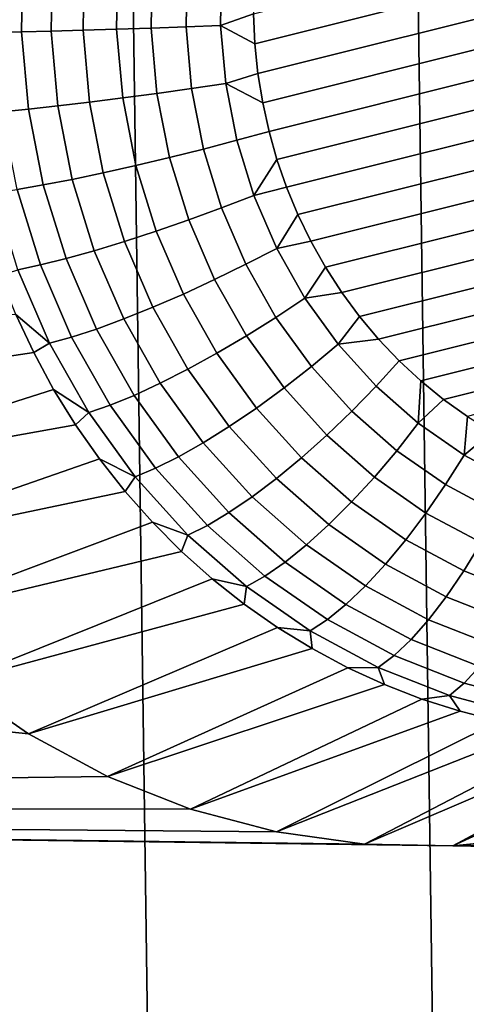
# Model space of a CAD drawing. Header units: metres. Extents: x -22 to 239, y -22 to 22.
# Tile 174 of 256: x 211.397 to 211.933, y -3.918 to -2.736. Entities that reach past the tile are written whole.
import ezdxf

# ---------------------------------------------------------------- set-up
doc = ezdxf.new("R2010")
doc.units = ezdxf.units.M
doc.layers.add('solid_10_151_033_XXX', color=7, linetype='CONTINUOUS')

msp = doc.modelspace()

# ---------------------------------------------------------------- linework, layer by layer
at = {"layer": 'solid_10_151_033_XXX'}
for points in [[(211.666092, -12.278622, 228.798355), (211.322037, 12.42083, 228.673126), (210.974304, 12.552074, 228.54657), (211.322037, -12.42083, 228.673126)], [(212.00592, -12.125679, 228.922043), (211.666092, 12.278622, 228.798355), (211.322037, 12.42083, 228.673126), (211.666092, -12.278622, 228.798355)], [(212.341324, -11.96209, 229.044113), (212.00592, 12.125679, 228.922043), (211.666092, 12.278622, 228.798355), (212.00592, -12.125679, 228.922043)], [(212.729401, -2.502473, 183.212891), (211.67894, -2.765326, 182.830551), (211.677353, -2.729249, 182.829971), (212.715836, -2.469661, 183.207947)], [(212.740952, -2.535803, 183.217087), (211.682617, -2.800959, 182.831894), (211.67894, -2.765326, 182.830551), (212.729401, -2.502473, 183.212891)], [(212.750488, -2.56957, 183.220566), (211.688263, -2.835971, 182.833939), (211.682617, -2.800959, 182.831894), (212.740952, -2.535803, 183.217087)], [(212.758102, -2.603888, 183.223328), (211.695877, -2.870288, 182.836716), (211.688263, -2.835971, 182.833939), (212.750488, -2.56957, 183.220566)], [(212.763748, -2.638899, 183.225388), (211.705414, -2.904056, 182.840179), (211.695877, -2.870288, 182.836716), (212.758102, -2.603888, 183.223328)], [(212.767426, -2.674533, 183.22673), (211.716965, -2.937386, 182.844391), (211.705414, -2.904056, 182.840179), (212.763748, -2.638899, 183.225388)], [(211.400589, -2.657933, 182.869888), (211.398941, -2.750949, 182.869293), (211.366867, -2.751733, 182.896225), (211.36853, -2.656367, 182.896835)], [(211.43605, -2.659861, 182.847672), (211.434464, -2.749985, 182.847107), (211.398941, -2.750949, 182.869293), (211.400589, -2.657933, 182.869888)], [(211.474258, -2.662114, 182.830627), (211.472733, -2.748857, 182.830078), (211.434464, -2.749985, 182.847107), (211.43605, -2.659861, 182.847672)], [(211.51445, -2.664648, 182.819077), (211.512985, -2.747589, 182.818542), (211.472733, -2.748857, 182.830078), (211.474258, -2.662114, 182.830627)], [(211.555847, -2.667414, 182.813232), (211.554459, -2.746205, 182.812729), (211.512985, -2.747589, 182.818542), (211.51445, -2.664648, 182.819077)], [(211.597626, -2.670357, 182.813232), (211.596329, -2.744733, 182.812759), (211.554459, -2.746205, 182.812729), (211.555847, -2.667414, 182.813232)], [(211.639008, -2.67342, 182.819077), (211.637787, -2.7432, 182.818619), (211.596329, -2.744733, 182.812759), (211.597626, -2.670357, 182.813232)], [(211.677872, -2.69294, 182.830154), (211.677353, -2.729249, 182.829971), (211.637787, -2.7432, 182.818619), (211.639008, -2.67342, 182.819077)], [(212.769028, -2.71061, 183.22731), (211.73053, -2.970198, 182.849319), (211.716965, -2.937386, 182.844391), (212.767426, -2.674533, 183.22673)], [(212.768494, -2.746919, 183.227112), (211.746094, -3.002293, 182.854996), (211.73053, -2.970198, 182.849319), (212.769028, -2.71061, 183.22731)], [(211.677353, -2.729249, 182.829971), (211.67894, -2.765326, 182.830551), (211.637787, -2.7432, 182.818619)], [(211.398941, -2.750949, 182.869293), (211.407104, -2.843576, 182.872269), (211.375229, -2.846699, 182.899277), (211.366867, -2.751733, 182.896225)], [(211.434464, -2.749985, 182.847107), (211.442383, -2.83973, 182.849976), (211.407104, -2.843576, 182.872269), (211.398941, -2.750949, 182.869293)], [(211.472733, -2.748857, 182.830078), (211.480347, -2.835236, 182.83284), (211.442383, -2.83973, 182.849976), (211.434464, -2.749985, 182.847107)], [(211.512985, -2.747589, 182.818542), (211.520264, -2.830182, 182.821182), (211.480347, -2.835236, 182.83284), (211.472733, -2.748857, 182.830078)], [(211.554459, -2.746205, 182.812729), (211.561371, -2.824667, 182.815247), (211.520264, -2.830182, 182.821182), (211.512985, -2.747589, 182.818542)], [(211.596329, -2.744733, 182.812759), (211.602844, -2.818797, 182.81514), (211.561371, -2.824667, 182.815247), (211.554459, -2.746205, 182.812729)], [(211.637787, -2.7432, 182.818619), (211.643906, -2.812688, 182.820847), (211.602844, -2.818797, 182.81514), (211.596329, -2.744733, 182.812759)], [(211.67894, -2.765326, 182.830551), (211.682617, -2.800959, 182.831894), (211.643906, -2.812688, 182.820847), (211.637787, -2.7432, 182.818619)], [(212.765839, -2.783314, 183.226151), (211.763611, -3.033459, 182.861359), (211.746094, -3.002293, 182.854996), (212.768494, -2.746919, 183.227112)], [(212.761002, -2.819613, 183.22438), (211.78302, -3.063559, 182.868423), (211.763611, -3.033459, 182.861359), (212.765839, -2.783314, 183.226151)], [(211.682617, -2.800959, 182.831894), (211.688263, -2.835971, 182.833939), (211.643906, -2.812688, 182.820847)], [(211.643906, -2.812688, 182.820847), (211.657303, -2.881009, 182.825729), (211.617126, -2.891618, 182.820328), (211.602844, -2.818797, 182.81514)], [(211.688263, -2.835971, 182.833939), (211.695877, -2.870288, 182.836716), (211.657303, -2.881009, 182.825729), (211.643906, -2.812688, 182.820847)], [(211.561371, -2.824667, 182.815247), (211.576492, -2.90181, 182.820755), (211.536194, -2.911388, 182.826981), (211.520264, -2.830182, 182.821182)], [(211.602844, -2.818797, 182.81514), (211.617126, -2.891618, 182.820328), (211.576492, -2.90181, 182.820755), (211.561371, -2.824667, 182.815247)], [(212.753998, -2.855579, 183.221832), (211.80426, -3.092422, 182.87616), (211.78302, -3.063559, 182.868423), (212.761002, -2.819613, 183.22438)], [(211.480347, -2.835236, 182.83284), (211.496994, -2.920165, 182.838898), (211.459671, -2.927969, 182.856277), (211.442383, -2.83973, 182.849976)], [(211.520264, -2.830182, 182.821182), (211.536194, -2.911388, 182.826981), (211.496994, -2.920165, 182.838898), (211.480347, -2.835236, 182.83284)], [(211.407104, -2.843576, 182.872269), (211.424973, -2.934648, 182.878769), (211.393539, -2.940071, 182.90593), (211.375229, -2.846699, 182.899277)], [(211.442383, -2.83973, 182.849976), (211.459671, -2.927969, 182.856277), (211.424973, -2.934648, 182.878769), (211.407104, -2.843576, 182.872269)], [(212.744873, -2.891058, 183.218521), (211.827225, -3.119846, 182.884521), (211.80426, -3.092422, 182.87616), (212.753998, -2.855579, 183.221832)], [(211.677795, -2.947304, 182.833191), (211.657303, -2.881009, 182.825729), (211.695877, -2.870288, 182.836716), (211.705414, -2.904056, 182.840179)], [(211.638977, -2.962279, 182.828293), (211.617126, -2.891618, 182.820328), (211.657303, -2.881009, 182.825729), (211.677795, -2.947304, 182.833191)], [(211.59964, -2.976667, 182.829178), (211.576492, -2.90181, 182.820755), (211.617126, -2.891618, 182.820328), (211.638977, -2.962279, 182.828293)], [(212.733643, -2.925877, 183.214432), (211.851791, -3.145714, 182.893463), (211.827225, -3.119846, 182.884521), (212.744873, -2.891058, 183.218521)], [(211.560547, -2.990187, 182.835846), (211.536194, -2.911388, 182.826981), (211.576492, -2.90181, 182.820755), (211.59964, -2.976667, 182.829178)], [(211.677795, -2.947304, 182.833191), (211.705414, -2.904056, 182.840179), (211.716965, -2.937386, 182.844391)], [(211.522476, -3.002576, 182.848175), (211.496994, -2.920165, 182.838898), (211.536194, -2.911388, 182.826981), (211.560547, -2.990187, 182.835846)], [(211.452286, -3.023019, 182.888718), (211.424973, -2.934648, 182.878769), (211.459671, -2.927969, 182.856277), (211.486145, -3.013591, 182.865906)], [(211.486145, -3.013591, 182.865906), (211.459671, -2.927969, 182.856277), (211.496994, -2.920165, 182.838898), (211.522476, -3.002576, 182.848175)], [(212.720383, -2.959806, 183.209595), (211.877884, -3.169891, 182.902954), (211.851791, -3.145714, 182.893463), (212.733643, -2.925877, 183.214432)], [(211.394531, -3.03641, 182.947632), (211.365997, -2.944134, 182.937241), (211.393539, -2.940071, 182.90593), (211.421555, -3.030675, 182.916122)], [(211.421555, -3.030675, 182.916122), (211.393539, -2.940071, 182.90593), (211.424973, -2.934648, 182.878769), (211.452286, -3.023019, 182.888718)], [(211.705139, -3.01074, 182.84314), (211.677795, -2.947304, 182.833191), (211.716965, -2.937386, 182.844391), (211.73053, -2.970198, 182.849319)], [(211.677795, -2.947304, 182.833191), (211.705139, -3.01074, 182.84314), (211.668121, -3.029893, 182.838898), (211.638977, -2.962279, 182.828293)], [(211.638977, -2.962279, 182.828293), (211.668121, -3.029893, 182.838898), (211.630524, -3.048295, 182.840424), (211.59964, -2.976667, 182.829178)], [(212.705154, -2.992729, 183.204056), (211.905304, -3.192222, 182.912933), (211.877884, -3.169891, 182.902954), (212.720383, -2.959806, 183.209595)], [(211.59964, -2.976667, 182.829178), (211.630524, -3.048295, 182.840424), (211.593063, -3.065587, 182.847687), (211.560547, -2.990187, 182.835846)], [(211.705139, -3.01074, 182.84314), (211.73053, -2.970198, 182.849319), (211.746094, -3.002293, 182.854996)], [(211.560547, -2.990187, 182.835846), (211.593063, -3.065587, 182.847687), (211.556473, -3.081432, 182.86055), (211.522476, -3.002576, 182.848175)], [(211.738998, -3.070519, 182.855469), (211.705139, -3.01074, 182.84314), (211.746094, -3.002293, 182.854996), (211.763611, -3.033459, 182.861359)], [(212.705154, -2.992729, 183.204056), (211.93396, -3.212635, 182.92337), (211.905304, -3.192222, 182.912933)], [(211.486145, -3.013591, 182.865906), (211.521469, -3.095521, 182.878769), (211.488739, -3.107579, 182.901978), (211.452286, -3.023019, 182.888718)], [(211.522476, -3.002576, 182.848175), (211.556473, -3.081432, 182.86055), (211.521469, -3.095521, 182.878769), (211.486145, -3.013591, 182.865906)], [(211.705139, -3.01074, 182.84314), (211.738998, -3.070519, 182.855469), (211.704208, -3.093609, 182.85202), (211.668121, -3.029893, 182.838898)], [(211.452286, -3.023019, 182.888718), (211.488739, -3.107579, 182.901978), (211.458923, -3.117371, 182.929733), (211.421555, -3.030675, 182.916122)], [(211.394531, -3.03641, 182.947632), (211.432602, -3.124706, 182.961487), (211.392014, -3.090306, 182.989929), (211.373047, -3.043496, 182.983032)], [(211.421555, -3.030675, 182.916122), (211.458923, -3.117371, 182.929733), (211.432602, -3.124706, 182.961487), (211.394531, -3.03641, 182.947632)], [(211.668121, -3.029893, 182.838898), (211.704208, -3.093609, 182.85202), (211.668732, -3.115794, 182.854324), (211.630524, -3.048295, 182.840424)], [(211.738998, -3.070519, 182.855469), (211.763611, -3.033459, 182.861359), (211.78302, -3.063559, 182.868423)], [(211.630524, -3.048295, 182.840424), (211.668732, -3.115794, 182.854324), (211.633286, -3.136641, 182.86232), (211.593063, -3.065587, 182.847687)], [(211.593063, -3.065587, 182.847687), (211.633286, -3.136641, 182.86232), (211.598541, -3.155742, 182.87587), (211.556473, -3.081432, 182.86055)], [(211.738998, -3.070519, 182.855469), (211.778915, -3.125889, 182.869995), (211.74675, -3.152626, 182.867508), (211.704208, -3.093609, 182.85202)], [(211.778915, -3.125889, 182.869995), (211.738998, -3.070519, 182.855469), (211.78302, -3.063559, 182.868423), (211.80426, -3.092422, 182.87616)], [(211.556473, -3.081432, 182.86055), (211.598541, -3.155742, 182.87587), (211.565186, -3.172727, 182.894684), (211.521469, -3.095521, 182.878769)], [(211.413513, -3.135862, 182.997757), (211.042908, -3.191452, 183.663239), (210.99855, -3.088524, 183.647079), (211.392014, -3.090306, 182.989929)], [(211.432602, -3.124706, 182.961487), (211.413513, -3.135862, 182.997757), (211.392014, -3.090306, 182.989929)], [(211.521469, -3.095521, 182.878769), (211.565186, -3.172727, 182.894684), (211.533859, -3.187264, 182.918396), (211.488739, -3.107579, 182.901978)], [(211.704208, -3.093609, 182.85202), (211.74675, -3.152626, 182.867508), (211.713821, -3.178314, 182.870743), (211.668732, -3.115794, 182.854324)], [(211.778915, -3.125889, 182.869995), (211.80426, -3.092422, 182.87616), (211.827225, -3.119846, 182.884521)], [(211.488739, -3.107579, 182.901978), (211.533859, -3.187264, 182.918396), (211.505188, -3.199069, 182.946564), (211.458923, -3.117371, 182.929733)], [(211.458923, -3.117371, 182.929733), (211.505188, -3.199069, 182.946564), (211.479706, -3.207911, 182.978638), (211.432602, -3.124706, 182.961487)], [(211.668732, -3.115794, 182.854324), (211.713821, -3.178314, 182.870743), (211.68074, -3.202453, 182.879593), (211.633286, -3.136641, 182.86232)], [(211.824417, -3.176154, 182.886551), (211.778915, -3.125889, 182.869995), (211.827225, -3.119846, 182.884521), (211.851791, -3.145714, 182.893463)], [(211.432602, -3.124706, 182.961487), (211.479706, -3.207911, 182.978638), (211.437469, -3.180011, 183.006485), (211.413513, -3.135862, 182.997757)], [(211.778915, -3.125889, 182.869995), (211.824417, -3.176154, 182.886551), (211.795258, -3.206201, 182.885162), (211.74675, -3.152626, 182.867508)], [(211.413513, -3.135862, 182.997757), (211.437469, -3.180011, 183.006485), (211.097733, -3.288258, 183.683182), (211.042908, -3.191452, 183.663239)], [(211.633286, -3.136641, 182.86232), (211.68074, -3.202453, 182.879593), (211.648178, -3.224572, 182.893921), (211.598541, -3.155742, 182.87587)], [(211.598541, -3.155742, 182.87587), (211.648178, -3.224572, 182.893921), (211.616745, -3.24424, 182.913452), (211.565186, -3.172727, 182.894684)], [(211.74675, -3.152626, 182.867508), (211.795258, -3.206201, 182.885162), (211.765198, -3.23507, 182.889435), (211.713821, -3.178314, 182.870743)], [(211.874924, -3.220681, 182.904938), (211.824417, -3.176154, 182.886551), (211.851791, -3.145714, 182.893463), (211.877884, -3.169891, 182.902954)], [(211.565186, -3.172727, 182.894684), (211.616745, -3.24424, 182.913452), (211.587082, -3.261072, 182.937775), (211.533859, -3.187264, 182.918396)], [(211.713821, -3.178314, 182.870743), (211.765198, -3.23507, 182.889435), (211.734818, -3.262198, 182.899277), (211.68074, -3.202453, 182.879593)], [(211.824417, -3.176154, 182.886551), (211.874924, -3.220681, 182.904938), (211.849075, -3.253661, 182.904755), (211.795258, -3.206201, 182.885162)], [(211.874924, -3.220681, 182.904938), (211.877884, -3.169891, 182.902954), (211.905304, -3.192222, 182.912933)], [(211.437469, -3.180011, 183.006485), (211.463791, -3.222603, 183.016052), (211.097733, -3.288258, 183.683182)], [(211.479706, -3.207911, 182.978638), (211.463791, -3.222603, 183.016052), (211.437469, -3.180011, 183.006485)], [(211.533859, -3.187264, 182.918396), (211.587082, -3.261072, 182.937775), (211.559753, -3.274741, 182.966431), (211.505188, -3.199069, 182.946564)], [(211.505188, -3.199069, 182.946564), (211.559753, -3.274741, 182.966431), (211.535278, -3.28498, 182.998856), (211.479706, -3.207911, 182.978638)], [(211.68074, -3.202453, 182.879593), (211.734818, -3.262198, 182.899277), (211.704727, -3.287056, 182.91452), (211.648178, -3.224572, 182.893921)], [(211.929779, -3.258912, 182.924911), (211.874924, -3.220681, 182.904938), (211.905304, -3.192222, 182.912933), (211.93396, -3.212635, 182.92337)], [(211.479706, -3.207911, 182.978638), (211.535278, -3.28498, 182.998856), (211.492401, -3.263495, 183.026474), (211.463791, -3.222603, 183.016052)], [(211.795258, -3.206201, 182.885162), (211.849075, -3.253661, 182.904755), (211.82222, -3.285348, 182.910187), (211.765198, -3.23507, 182.889435)], [(211.929779, -3.258912, 182.924911), (211.93396, -3.212635, 182.92337), (211.963715, -3.231059, 182.934204)], [(211.463791, -3.222603, 183.016052), (211.492401, -3.263495, 183.026474), (211.162521, -3.378125, 183.706772), (211.097733, -3.288258, 183.683182)], [(211.648178, -3.224572, 182.893921), (211.704727, -3.287056, 182.91452), (211.675507, -3.309158, 182.93483), (211.616745, -3.24424, 182.913452)], [(211.874924, -3.220681, 182.904938), (211.929779, -3.258912, 182.924911), (211.907562, -3.29441, 182.926041), (211.849075, -3.253661, 182.904755)], [(211.765198, -3.23507, 182.889435), (211.82222, -3.285348, 182.910187), (211.794846, -3.315124, 182.921127), (211.734818, -3.262198, 182.899277)], [(211.988327, -3.290364, 182.946213), (211.929779, -3.258912, 182.924911), (211.963715, -3.231059, 182.934204), (211.994461, -3.247427, 182.945389)], [(211.616745, -3.24424, 182.913452), (211.675507, -3.309158, 182.93483), (211.647736, -3.328075, 182.959839), (211.587082, -3.261072, 182.937775)], [(211.587082, -3.261072, 182.937775), (211.647736, -3.328075, 182.959839), (211.621933, -3.343436, 182.989059), (211.559753, -3.274741, 182.966431)], [(211.734818, -3.262198, 182.899277), (211.794846, -3.315124, 182.921127), (211.767517, -3.342407, 182.937363), (211.704727, -3.287056, 182.91452)], [(211.849075, -3.253661, 182.904755), (211.907562, -3.29441, 182.926041), (211.884171, -3.328515, 182.932739), (211.82222, -3.285348, 182.910187)], [(211.929779, -3.258912, 182.924911), (211.988327, -3.290364, 182.946213), (211.969971, -3.327933, 182.948761), (211.907562, -3.29441, 182.926041)], [(211.492401, -3.263495, 183.026474), (211.523193, -3.302547, 183.037674), (211.162521, -3.378125, 183.706772)], [(211.535278, -3.28498, 182.998856), (211.523193, -3.302547, 183.037674), (211.492401, -3.263495, 183.026474)], [(211.407089, -3.593751, 183.795776), (211.501999, -3.644735, 183.830322), (208.484268, -3.68303, 182.731964), (208.389008, -3.280783, 182.697296)], [(211.318146, -3.531776, 183.763412), (211.407089, -3.593751, 183.795776), (208.389008, -3.280783, 182.697296)], [(211.535278, -3.28498, 182.998856), (211.598618, -3.354943, 183.021912), (211.556076, -3.339628, 183.049637), (211.523193, -3.302547, 183.037674)], [(211.559753, -3.274741, 182.966431), (211.621933, -3.343436, 182.989059), (211.598618, -3.354943, 183.021912), (211.535278, -3.28498, 182.998856)], [(211.82222, -3.285348, 182.910187), (211.884171, -3.328515, 182.932739), (211.860062, -3.360564, 182.94487), (211.794846, -3.315124, 182.921127)], [(211.704727, -3.287056, 182.91452), (211.767517, -3.342407, 182.937363), (211.740738, -3.366667, 182.958572), (211.675507, -3.309158, 182.93483)], [(211.907562, -3.29441, 182.926041), (211.969971, -3.327933, 182.948761), (211.950272, -3.364029, 182.956802), (211.884171, -3.328515, 182.932739)], [(211.523193, -3.302547, 183.037674), (211.556076, -3.339628, 183.049637), (211.236221, -3.459548, 183.733597), (211.162521, -3.378125, 183.706772)], [(211.675507, -3.309158, 182.93483), (211.740738, -3.366667, 182.958572), (211.715057, -3.38743, 182.984344), (211.647736, -3.328075, 182.959839)], [(211.794846, -3.315124, 182.921127), (211.860062, -3.360564, 182.94487), (211.835724, -3.389931, 182.962189), (211.767517, -3.342407, 182.937363)], [(211.647736, -3.328075, 182.959839), (211.715057, -3.38743, 182.984344), (211.690948, -3.40429, 183.014175), (211.621933, -3.343436, 182.989059)], [(211.884171, -3.328515, 182.932739), (211.950272, -3.364029, 182.956802), (211.929657, -3.397948, 182.9702), (211.860062, -3.360564, 182.94487)], [(211.556076, -3.339628, 183.049637), (211.590912, -3.374611, 183.062332), (211.236221, -3.459548, 183.733597)], [(211.598618, -3.354943, 183.021912), (211.590912, -3.374611, 183.062332), (211.556076, -3.339628, 183.049637)], [(211.621933, -3.343436, 182.989059), (211.690948, -3.40429, 183.014175), (211.6689, -3.41692, 183.047501), (211.598618, -3.354943, 183.021912)], [(211.767517, -3.342407, 182.937363), (211.835724, -3.389931, 182.962189), (211.8116, -3.416043, 182.98436), (211.740738, -3.366667, 182.958572)], [(211.598618, -3.354943, 183.021912), (211.6689, -3.41692, 183.047501), (211.627609, -3.40738, 183.075684), (211.590912, -3.374611, 183.062332)], [(211.740738, -3.366667, 182.958572), (211.8116, -3.416043, 182.98436), (211.788193, -3.43839, 183.010971), (211.715057, -3.38743, 182.984344)], [(211.860062, -3.360564, 182.94487), (211.929657, -3.397948, 182.9702), (211.908493, -3.429029, 182.988678), (211.835724, -3.389931, 182.962189)], [(211.950272, -3.364029, 182.956802), (212.019699, -3.391443, 182.982071), (212.002731, -3.426806, 182.996796), (211.929657, -3.397948, 182.9702)], [(211.590912, -3.374611, 183.062332), (211.627609, -3.40738, 183.075684), (211.318146, -3.531776, 183.763412), (211.236221, -3.459548, 183.733597)], [(211.715057, -3.38743, 182.984344), (211.788193, -3.43839, 183.010971), (211.76593, -3.456538, 183.041473), (211.690948, -3.40429, 183.014175)], [(211.835724, -3.389931, 182.962189), (211.908493, -3.429029, 182.988678), (211.887222, -3.456664, 183.011887), (211.8116, -3.416043, 182.98436)], [(211.690948, -3.40429, 183.014175), (211.76593, -3.456538, 183.041473), (211.74527, -3.470133, 183.075287), (211.6689, -3.41692, 183.047501)], [(211.929657, -3.397948, 182.9702), (212.002731, -3.426806, 182.996796), (211.984924, -3.459209, 183.016495), (211.908493, -3.429029, 182.988678)], [(211.627609, -3.40738, 183.075684), (211.666031, -3.437822, 183.089661), (211.318146, -3.531776, 183.763412)], [(211.6689, -3.41692, 183.047501), (211.666031, -3.437822, 183.089661), (211.627609, -3.40738, 183.075684)], [(211.8116, -3.416043, 182.98436), (211.887222, -3.456664, 183.011887), (211.866226, -3.480316, 183.039368), (211.788193, -3.43839, 183.010971)], [(211.6689, -3.41692, 183.047501), (211.74527, -3.470133, 183.075287), (211.706055, -3.465836, 183.104233), (211.666031, -3.437822, 183.089661)], [(211.666031, -3.437822, 183.089661), (211.706055, -3.465836, 183.104233), (211.407089, -3.593751, 183.795776), (211.318146, -3.531776, 183.763412)], [(211.788193, -3.43839, 183.010971), (211.866226, -3.480316, 183.039368), (211.845947, -3.499523, 183.070602), (211.76593, -3.456538, 183.041473)], [(211.908493, -3.429029, 182.988678), (211.984924, -3.459209, 183.016495), (211.966629, -3.488021, 183.040787), (211.887222, -3.456664, 183.011887)], [(211.76593, -3.456538, 183.041473), (211.845947, -3.499523, 183.070602), (211.826767, -3.513911, 183.10495), (211.74527, -3.470133, 183.075287)], [(211.887222, -3.456664, 183.011887), (211.966629, -3.488021, 183.040787), (211.948196, -3.51268, 183.069199), (211.866226, -3.480316, 183.039368)], [(211.706055, -3.465836, 183.104233), (211.747543, -3.491325, 183.119339), (211.407089, -3.593751, 183.795776)], [(211.74527, -3.470133, 183.075287), (211.747543, -3.491325, 183.119339), (211.706055, -3.465836, 183.104233)], [(211.74527, -3.470133, 183.075287), (211.826767, -3.513911, 183.10495), (211.790359, -3.514204, 183.134918), (211.747543, -3.491325, 183.119339)], [(211.866226, -3.480316, 183.039368), (211.948196, -3.51268, 183.069199), (211.929977, -3.532704, 183.101181), (211.845947, -3.499523, 183.070602)], [(211.747543, -3.491325, 183.119339), (211.790359, -3.514204, 183.134918), (211.501999, -3.644735, 183.830322), (211.407089, -3.593751, 183.795776)], [(211.845947, -3.499523, 183.070602), (211.929977, -3.532704, 183.101181), (211.912354, -3.547704, 183.136108), (211.826767, -3.513911, 183.10495)], [(211.790359, -3.514204, 183.134918), (211.834335, -3.534396, 183.150925), (211.501999, -3.644735, 183.830322)], [(211.826767, -3.513911, 183.10495), (211.834335, -3.534396, 183.150925), (211.790359, -3.514204, 183.134918)], [(211.826767, -3.513911, 183.10495), (211.912354, -3.547704, 183.136108), (211.879364, -3.551832, 183.167313), (211.834335, -3.534396, 183.150925)], [(211.948196, -3.51268, 183.069199), (212.033051, -3.535074, 183.100082), (212.016983, -3.555664, 183.132843), (211.929977, -3.532704, 183.101181)], [(211.834335, -3.534396, 183.150925), (211.879364, -3.551832, 183.167313), (211.60173, -3.684118, 183.866623), (211.501999, -3.644735, 183.830322)], [(211.929977, -3.532704, 183.101181), (212.016983, -3.555664, 183.132843), (212.000946, -3.571087, 183.16835), (211.912354, -3.547704, 183.136108)], [(211.879364, -3.551832, 183.167313), (211.925247, -3.566453, 183.184021), (211.60173, -3.684118, 183.866623)], [(211.912354, -3.547704, 183.136108), (211.925247, -3.566453, 183.184021), (211.879364, -3.551832, 183.167313)], [(211.912354, -3.547704, 183.136108), (212.000946, -3.571087, 183.16835), (211.971863, -3.578209, 183.200974), (211.925247, -3.566453, 183.184021)], [(211.925247, -3.566453, 183.184021), (211.971863, -3.578209, 183.200974), (211.704849, -3.711328, 183.90416), (211.60173, -3.684118, 183.866623)], [(211.971863, -3.578209, 183.200974), (212.019043, -3.587062, 183.218155), (211.704849, -3.711328, 183.90416)], [(212.019043, -3.587062, 183.218155), (212.06662, -3.59298, 183.235474), (211.810379, -3.726113, 183.942566), (211.704849, -3.711328, 183.90416)], [(212.06662, -3.59298, 183.235474), (212.114441, -3.595944, 183.252869), (211.810379, -3.726113, 183.942566)], [(212.210175, -3.59298, 183.28772), (212.257751, -3.587062, 183.305038), (212.022507, -3.717651, 184.019775), (211.916565, -3.728225, 183.981216)], [(212.162354, -3.595944, 183.270309), (212.210175, -3.59298, 183.28772), (211.916565, -3.728225, 183.981216)], [(212.114441, -3.595944, 183.252869), (212.162354, -3.595944, 183.270309), (211.916565, -3.728225, 183.981216), (211.810379, -3.726113, 183.942566)], [(211.501999, -3.644735, 183.830322), (211.60173, -3.684118, 183.866623), (208.484268, -3.68303, 182.731964)], [(211.916565, -3.728225, 183.981216), (234.249344, -4.082078, 192.10968), (208.590469, -4.082082, 182.770615), (208.484268, -3.68303, 182.731964)], [(211.810379, -3.726113, 183.942566), (211.916565, -3.728225, 183.981216), (208.484268, -3.68303, 182.731964)], [(211.704849, -3.711328, 183.90416), (211.810379, -3.726113, 183.942566), (208.484268, -3.68303, 182.731964)], [(211.60173, -3.684118, 183.866623), (211.704849, -3.711328, 183.90416), (208.484268, -3.68303, 182.731964)], [(230.923248, -3.728225, 190.899078), (211.916565, -3.728225, 183.981216), (212.022507, -3.717651, 184.019775)], [(230.923248, -3.728225, 190.899078), (234.249344, -4.082078, 192.10968), (211.916565, -3.728225, 183.981216)]]:
    msp.add_3dface(points, dxfattribs=at)

doc.saveas('drawing.dxf')
